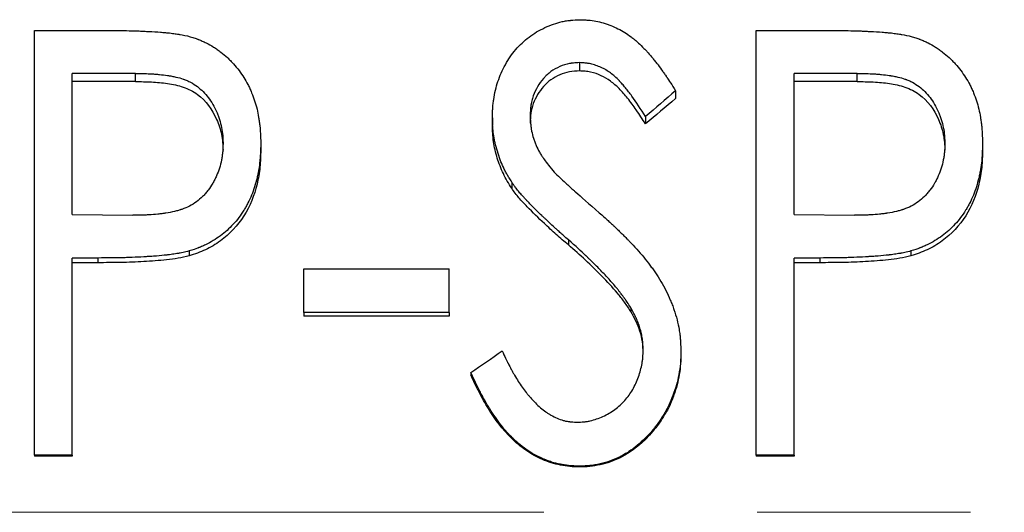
# Model space of a CAD drawing. Header units: millimetres. Extents: x 0 to 420, y 0 to 297.
# Tile 11 of 18: x 149.68 to 161.4, y 148.55 to 154.41. Entities that reach past the tile are written whole.
import ezdxf

# ---------------------------------------------------------------- set-up
doc = ezdxf.new("R2010")
doc.units = ezdxf.units.MM
doc.linetypes.add('CENTERX2', pattern=[20.32, 12.7, -2.54, 2.54, -2.54])

msp = doc.modelspace()

# ---------------------------------------------------------------- linework, layer by layer
at = {"color": 7, "linetype": 'Continuous', "lineweight": 25}
for p, q in [((149.855, 154.283), (150.713, 154.283)), ((149.855, 149.233), (149.855, 154.283)), ((158.444, 154.283), (159.303, 154.283)), ((158.444, 149.233), (158.444, 154.283)), ((156.341, 153.9), (156.341, 153.801)), ((151.056, 153.771), (150.303, 153.771)), ((150.303, 152.096), (150.303, 153.771)), ((151.056, 153.675), (151.056, 153.771)), ((159.645, 153.771), (158.893, 153.771)), ((158.893, 152.096), (158.893, 153.771)), ((159.645, 153.675), (159.645, 153.771)), ((151.056, 153.675), (150.303, 153.675)), ((159.645, 153.675), (158.893, 153.675)), ((157.483, 153.566), (157.483, 153.473)), ((155.303, 153.245), (155.303, 153.158)), ((157.126, 153.258), (157.126, 153.171)), ((152.547, 152.941), (152.547, 152.86)), ((161.137, 152.941), (161.137, 152.86)), ((155.534, 152.479), (155.534, 152.406)), ((150.303, 152.096), (151.025, 152.085)), ((158.893, 152.096), (159.614, 152.085)), ((156.208, 151.792), (156.208, 151.732)), ((151.696, 151.661), (151.696, 151.603)), ((160.285, 151.661), (160.285, 151.603)), ((150.609, 151.577), (150.303, 151.577)), ((150.303, 149.233), (150.303, 151.577)), ((150.609, 151.521), (150.303, 151.521)), ((150.609, 151.577), (150.609, 151.521)), ((159.199, 151.577), (158.893, 151.577)), ((158.893, 149.233), (158.893, 151.577)), ((159.199, 151.521), (158.893, 151.521)), ((159.199, 151.577), (159.199, 151.521)), ((153.06, 151.448), (154.791, 151.448)), ((153.06, 150.928), (153.06, 151.448)), ((154.791, 150.928), (154.791, 151.448)), ((154.791, 150.928), (153.06, 150.928)), ((153.06, 150.928), (153.06, 150.884)), ((154.791, 150.928), (154.791, 150.884)), ((156.951, 150.985), (156.951, 150.94)), ((154.791, 150.884), (153.06, 150.884)), ((157.547, 150.479), (157.547, 150.443)), ((155.047, 150.214), (155.047, 150.184)), ((150.303, 149.233), (149.855, 149.233)), ((149.855, 149.233), (149.855, 149.22)), ((150.303, 149.22), (149.855, 149.22)), ((150.303, 149.233), (150.303, 149.22)), ((158.893, 149.233), (158.444, 149.233)), ((158.444, 149.233), (158.444, 149.22)), ((158.893, 149.22), (158.444, 149.22)), ((158.893, 149.233), (158.893, 149.22)), ((156.336, 149.102), (156.336, 149.092))]:
    msp.add_line(p, q, dxfattribs=at)
at = {"color": 7, "linetype": 'CENTERX2', "lineweight": 18}
msp.add_line((196.554, 148.553), (33.079, 148.553), dxfattribs=at)
at = {"color": 7, "linetype": 'Continuous', "lineweight": 25}
for points, knots in [([(155.303, 153.245), (155.304, 153.269), (155.305, 153.29), (155.306, 153.318), (155.306, 153.326), (155.306, 153.338), (155.307, 153.341), (155.307, 153.346), (155.307, 153.348), (155.307, 153.351), (155.307, 153.352), (155.309, 153.373), (155.31, 153.391), (155.314, 153.428), (155.316, 153.445), (155.331, 153.537), (155.348, 153.609), (155.392, 153.743), (155.422, 153.81), (155.476, 153.909), (155.495, 153.94), (155.537, 154), (155.558, 154.027), (155.63, 154.11), (155.682, 154.16), (155.769, 154.225), (155.799, 154.246), (155.861, 154.283), (155.893, 154.3), (155.997, 154.349), (156.065, 154.373), (156.151, 154.391), (156.169, 154.395), (156.196, 154.399), (156.205, 154.4), (156.219, 154.402), (156.223, 154.402), (156.23, 154.403), (156.233, 154.403), (156.237, 154.404), (156.24, 154.404), (156.266, 154.406), (156.302, 154.409), (156.351, 154.411)], [0, 0, 0, 0, 0.03125, 0.03125, 0.046875, 0.046875, 0.054688, 0.054688, 0.058594, 0.058594, 0.0625, 0.0625, 0.09375, 0.09375, 0.125, 0.125, 0.25, 0.25, 0.375, 0.375, 0.4375, 0.4375, 0.5, 0.5, 0.625, 0.625, 0.6875, 0.6875, 0.75, 0.75, 0.875, 0.875, 0.90625, 0.90625, 0.921875, 0.921875, 0.929688, 0.929688, 0.933594, 0.933594, 0.9375, 0.9375, 1, 1, 1, 1]), ([(156.351, 154.411), (156.372, 154.41), (156.39, 154.409), (156.413, 154.408), (156.42, 154.407), (156.43, 154.407), (156.433, 154.407), (156.437, 154.406), (156.438, 154.406), (156.441, 154.406), (156.442, 154.406), (156.477, 154.403), (156.507, 154.399), (156.565, 154.389), (156.594, 154.381), (156.638, 154.368), (156.653, 154.364), (156.683, 154.353), (156.699, 154.347), (156.771, 154.318), (156.826, 154.29), (156.905, 154.242), (156.93, 154.225), (156.967, 154.197), (156.979, 154.187), (156.997, 154.173), (157.003, 154.168), (157.015, 154.158), (157.021, 154.152), (157.048, 154.129), (157.07, 154.108), (157.102, 154.075), (157.113, 154.064), (157.13, 154.047), (157.135, 154.041), (157.144, 154.032), (157.147, 154.029), (157.152, 154.023), (157.156, 154.019), (157.174, 153.998), (157.192, 153.977), (157.221, 153.942), (157.231, 153.929), (157.247, 153.909), (157.253, 153.902), (157.261, 153.891), (157.264, 153.888), (157.269, 153.88), (157.272, 153.876), (157.295, 153.847), (157.313, 153.822), (157.34, 153.784), (157.349, 153.771), (157.362, 153.753), (157.366, 153.747), (157.372, 153.737), (157.374, 153.734), (157.378, 153.73), (157.379, 153.728), (157.381, 153.725), (157.382, 153.723), (157.404, 153.69), (157.438, 153.638), (157.483, 153.566)], [0, 0, 0, 0, 0.03125, 0.03125, 0.046875, 0.046875, 0.054688, 0.054688, 0.058594, 0.058594, 0.0625, 0.0625, 0.125, 0.125, 0.1875, 0.1875, 0.21875, 0.21875, 0.25, 0.25, 0.375, 0.375, 0.4375, 0.4375, 0.46875, 0.46875, 0.484375, 0.484375, 0.5, 0.5, 0.5625, 0.5625, 0.59375, 0.59375, 0.609375, 0.609375, 0.617188, 0.617188, 0.625, 0.625, 0.6875, 0.6875, 0.71875, 0.71875, 0.734375, 0.734375, 0.742188, 0.742188, 0.75, 0.75, 0.8125, 0.8125, 0.84375, 0.84375, 0.859375, 0.859375, 0.867188, 0.867188, 0.871094, 0.871094, 0.875, 0.875, 1, 1, 1, 1]), ([(150.713, 154.283), (150.808, 154.283), (150.897, 154.282), (151.022, 154.279), (151.062, 154.278), (151.12, 154.276), (151.139, 154.275), (151.167, 154.274), (151.177, 154.273), (151.191, 154.272), (151.195, 154.272), (151.202, 154.272), (151.204, 154.272), (151.209, 154.272), (151.21, 154.272), (151.265, 154.269), (151.311, 154.266), (151.373, 154.261), (151.393, 154.259), (151.421, 154.257), (151.429, 154.256), (151.442, 154.255), (151.446, 154.254), (151.453, 154.254), (151.455, 154.253), (151.459, 154.253), (151.46, 154.253), (151.485, 154.25), (151.506, 154.247), (151.537, 154.243), (151.547, 154.242), (151.562, 154.239), (151.567, 154.239), (151.577, 154.237), (151.582, 154.236), (151.62, 154.23), (151.661, 154.221), (151.709, 154.208)], [0, 0, 0, 0, 0.25, 0.25, 0.375, 0.375, 0.4375, 0.4375, 0.46875, 0.46875, 0.484375, 0.484375, 0.492188, 0.492188, 0.5, 0.5, 0.625, 0.625, 0.6875, 0.6875, 0.71875, 0.71875, 0.734375, 0.734375, 0.742188, 0.742188, 0.75, 0.75, 0.8125, 0.8125, 0.84375, 0.84375, 0.859375, 0.859375, 0.875, 0.875, 1, 1, 1, 1]), ([(151.709, 154.208), (151.73, 154.201), (151.749, 154.195), (151.773, 154.187), (151.781, 154.185), (151.791, 154.181), (151.794, 154.18), (151.799, 154.178), (151.8, 154.178), (151.803, 154.177), (151.804, 154.176), (151.821, 154.17), (151.836, 154.164), (151.859, 154.153), (151.867, 154.15), (151.883, 154.142), (151.892, 154.138), (151.928, 154.12), (151.957, 154.104), (152.001, 154.076), (152.015, 154.067), (152.044, 154.047), (152.058, 154.036), (152.099, 154.005), (152.125, 153.984), (152.162, 153.949), (152.174, 153.937), (152.198, 153.912), (152.209, 153.901), (152.269, 153.833), (152.311, 153.778), (152.362, 153.698), (152.378, 153.669), (152.402, 153.624), (152.41, 153.608), (152.425, 153.576), (152.432, 153.559), (152.452, 153.511), (152.464, 153.479), (152.485, 153.414), (152.495, 153.381), (152.51, 153.316), (152.516, 153.283), (152.525, 153.232), (152.527, 153.215), (152.531, 153.189), (152.532, 153.181), (152.534, 153.168), (152.534, 153.163), (152.535, 153.157), (152.535, 153.155), (152.536, 153.15), (152.536, 153.148), (152.542, 153.095), (152.545, 153.027), (152.547, 152.941)], [0, 0, 0, 0, 0.03125, 0.03125, 0.046875, 0.046875, 0.054688, 0.054688, 0.058594, 0.058594, 0.0625, 0.0625, 0.09375, 0.09375, 0.109375, 0.109375, 0.125, 0.125, 0.1875, 0.1875, 0.21875, 0.21875, 0.25, 0.25, 0.3125, 0.3125, 0.34375, 0.34375, 0.375, 0.375, 0.5, 0.5, 0.5625, 0.5625, 0.59375, 0.59375, 0.625, 0.625, 0.6875, 0.6875, 0.75, 0.75, 0.8125, 0.8125, 0.84375, 0.84375, 0.859375, 0.859375, 0.867188, 0.867188, 0.871094, 0.871094, 0.875, 0.875, 1, 1, 1, 1]), ([(159.303, 154.283), (159.397, 154.283), (159.486, 154.282), (159.611, 154.279), (159.652, 154.278), (159.71, 154.276), (159.729, 154.275), (159.757, 154.274), (159.767, 154.273), (159.78, 154.272), (159.785, 154.272), (159.792, 154.272), (159.794, 154.272), (159.798, 154.272), (159.8, 154.272), (159.854, 154.269), (159.901, 154.266), (159.963, 154.261), (159.983, 154.259), (160.01, 154.257), (160.019, 154.256), (160.032, 154.255), (160.036, 154.254), (160.042, 154.254), (160.044, 154.253), (160.048, 154.253), (160.05, 154.253), (160.074, 154.25), (160.096, 154.247), (160.127, 154.243), (160.137, 154.242), (160.152, 154.239), (160.157, 154.239), (160.167, 154.237), (160.172, 154.236), (160.21, 154.23), (160.25, 154.221), (160.298, 154.208)], [0, 0, 0, 0, 0.25, 0.25, 0.375, 0.375, 0.4375, 0.4375, 0.46875, 0.46875, 0.484375, 0.484375, 0.492188, 0.492188, 0.5, 0.5, 0.625, 0.625, 0.6875, 0.6875, 0.71875, 0.71875, 0.734375, 0.734375, 0.742188, 0.742188, 0.75, 0.75, 0.8125, 0.8125, 0.84375, 0.84375, 0.859375, 0.859375, 0.875, 0.875, 1, 1, 1, 1]), ([(160.298, 154.208), (160.32, 154.201), (160.339, 154.195), (160.363, 154.187), (160.37, 154.185), (160.381, 154.181), (160.384, 154.18), (160.388, 154.178), (160.39, 154.178), (160.393, 154.177), (160.393, 154.176), (160.41, 154.17), (160.426, 154.164), (160.449, 154.153), (160.457, 154.15), (160.473, 154.142), (160.481, 154.138), (160.518, 154.12), (160.547, 154.104), (160.59, 154.076), (160.605, 154.067), (160.633, 154.047), (160.648, 154.036), (160.689, 154.005), (160.714, 153.984), (160.752, 153.949), (160.764, 153.937), (160.788, 153.912), (160.799, 153.901), (160.859, 153.833), (160.9, 153.778), (160.952, 153.698), (160.968, 153.669), (160.992, 153.624), (160.999, 153.608), (161.014, 153.576), (161.022, 153.559), (161.042, 153.511), (161.054, 153.479), (161.075, 153.414), (161.084, 153.381), (161.099, 153.316), (161.106, 153.283), (161.115, 153.232), (161.117, 153.215), (161.121, 153.189), (161.122, 153.181), (161.123, 153.168), (161.124, 153.163), (161.125, 153.157), (161.125, 153.155), (161.125, 153.15), (161.126, 153.148), (161.131, 153.095), (161.135, 153.027), (161.137, 152.941)], [0, 0, 0, 0, 0.03125, 0.03125, 0.046875, 0.046875, 0.054688, 0.054688, 0.058594, 0.058594, 0.0625, 0.0625, 0.09375, 0.09375, 0.109375, 0.109375, 0.125, 0.125, 0.1875, 0.1875, 0.21875, 0.21875, 0.25, 0.25, 0.3125, 0.3125, 0.34375, 0.34375, 0.375, 0.375, 0.5, 0.5, 0.5625, 0.5625, 0.59375, 0.59375, 0.625, 0.625, 0.6875, 0.6875, 0.75, 0.75, 0.8125, 0.8125, 0.84375, 0.84375, 0.859375, 0.859375, 0.867188, 0.867188, 0.871094, 0.871094, 0.875, 0.875, 1, 1, 1, 1]), ([(156.341, 153.9), (156.314, 153.898), (156.291, 153.897), (156.26, 153.894), (156.251, 153.893), (156.239, 153.892), (156.235, 153.891), (156.229, 153.891), (156.227, 153.89), (156.224, 153.89), (156.223, 153.89), (156.183, 153.883), (156.144, 153.87), (156.067, 153.836), (156.031, 153.816), (155.985, 153.782), (155.97, 153.77), (155.948, 153.749), (155.941, 153.742), (155.926, 153.727), (155.919, 153.719), (155.885, 153.681), (155.861, 153.649), (155.821, 153.579), (155.804, 153.544), (155.783, 153.485), (155.777, 153.465), (155.77, 153.436), (155.768, 153.426), (155.765, 153.411), (155.764, 153.406), (155.763, 153.399), (155.762, 153.397), (155.762, 153.392), (155.761, 153.388), (155.757, 153.36), (155.754, 153.32), (155.752, 153.266)], [0, 0, 0, 0, 0.0625, 0.0625, 0.09375, 0.09375, 0.109375, 0.109375, 0.117188, 0.117188, 0.125, 0.125, 0.25, 0.25, 0.375, 0.375, 0.4375, 0.4375, 0.46875, 0.46875, 0.5, 0.5, 0.625, 0.625, 0.75, 0.75, 0.8125, 0.8125, 0.84375, 0.84375, 0.859375, 0.859375, 0.867188, 0.867188, 0.875, 0.875, 1, 1, 1, 1]), ([(157.126, 153.258), (157.07, 153.349), (157.016, 153.43), (156.937, 153.538), (156.912, 153.571), (156.874, 153.617), (156.861, 153.632), (156.842, 153.653), (156.836, 153.66), (156.827, 153.67), (156.824, 153.673), (156.819, 153.678), (156.818, 153.68), (156.815, 153.683), (156.814, 153.684), (156.779, 153.72), (156.745, 153.751), (156.692, 153.79), (156.674, 153.802), (156.646, 153.818), (156.637, 153.824), (156.618, 153.834), (156.609, 153.838), (156.578, 153.852), (156.557, 153.861), (156.515, 153.875), (156.494, 153.881), (156.463, 153.888), (156.452, 153.89), (156.436, 153.892), (156.43, 153.893), (156.422, 153.894), (156.419, 153.894), (156.413, 153.895), (156.409, 153.895), (156.393, 153.897), (156.371, 153.898), (156.341, 153.9)], [0, 0, 0, 0, 0.25, 0.25, 0.375, 0.375, 0.4375, 0.4375, 0.46875, 0.46875, 0.484375, 0.484375, 0.492188, 0.492188, 0.5, 0.5, 0.625, 0.625, 0.6875, 0.6875, 0.71875, 0.71875, 0.75, 0.75, 0.8125, 0.8125, 0.875, 0.875, 0.90625, 0.90625, 0.921875, 0.921875, 0.929688, 0.929688, 0.9375, 0.9375, 1, 1, 1, 1]), ([(151.056, 153.771), (151.134, 153.771), (151.198, 153.77), (151.25, 153.767), (151.255, 153.766), (151.264, 153.766), (151.268, 153.766), (151.28, 153.765), (151.288, 153.764), (151.312, 153.762), (151.328, 153.761), (151.376, 153.756), (151.407, 153.752), (151.441, 153.747), (151.447, 153.747), (151.455, 153.745), (151.46, 153.744), (151.473, 153.742), (151.481, 153.741), (151.506, 153.736), (151.522, 153.733), (151.569, 153.722), (151.598, 153.714), (151.627, 153.704), (151.632, 153.702), (151.64, 153.699), (151.643, 153.698), (151.655, 153.693), (151.662, 153.69), (151.685, 153.681), (151.699, 153.674), (151.741, 153.651), (151.768, 153.634), (151.817, 153.597), (151.839, 153.577), (151.883, 153.533), (151.903, 153.51), (151.96, 153.434), (151.994, 153.377), (152.026, 153.305), (152.028, 153.299), (152.034, 153.284), (152.037, 153.277), (152.045, 153.255), (152.051, 153.24), (152.065, 153.194), (152.073, 153.163), (152.087, 153.098), (152.091, 153.067), (152.094, 153.033), (152.094, 153.032), (152.094, 153.03), (152.094, 153.028), (152.095, 153.024), (152.095, 153.02), (152.095, 153.01), (152.096, 153.003), (152.097, 152.979), (152.098, 152.96), (152.098, 152.939)], [0, 0, 0, 0, 0.125, 0.125, 0.132812, 0.132812, 0.140625, 0.140625, 0.15625, 0.15625, 0.1875, 0.1875, 0.25, 0.25, 0.257812, 0.257812, 0.265625, 0.265625, 0.28125, 0.28125, 0.3125, 0.3125, 0.375, 0.375, 0.382812, 0.382812, 0.390625, 0.390625, 0.40625, 0.40625, 0.4375, 0.4375, 0.5, 0.5, 0.5625, 0.5625, 0.625, 0.625, 0.75, 0.75, 0.765625, 0.765625, 0.78125, 0.78125, 0.8125, 0.8125, 0.875, 0.875, 0.9375, 0.9375, 0.941406, 0.941406, 0.945312, 0.945312, 0.953125, 0.953125, 0.96875, 0.96875, 1, 1, 1, 1]), ([(156.341, 153.801), (156.301, 153.799), (156.22, 153.796), (156.104, 153.759), (155.998, 153.7), (155.88, 153.591), (155.796, 153.452), (155.757, 153.298), (155.754, 153.218), (155.752, 153.179)], [0, 0, 0, 0, 0.125247, 0.250306, 0.375393, 0.500517, 0.749563, 0.874708, 1, 1, 1, 1]), ([(157.126, 153.171), (157.09, 153.227), (157.023, 153.332), (156.918, 153.472), (156.818, 153.589), (156.714, 153.682), (156.599, 153.749), (156.495, 153.785), (156.407, 153.798), (156.363, 153.8), (156.341, 153.801)], [0, 0, 0, 0, 0.189372, 0.355878, 0.500281, 0.628829, 0.750094, 0.874944, 0.937455, 1, 1, 1, 1]), ([(159.645, 153.771), (159.724, 153.771), (159.788, 153.77), (159.84, 153.767), (159.845, 153.766), (159.853, 153.766), (159.857, 153.766), (159.87, 153.765), (159.878, 153.764), (159.902, 153.762), (159.918, 153.761), (159.966, 153.756), (159.997, 153.752), (160.031, 153.747), (160.036, 153.747), (160.045, 153.745), (160.049, 153.744), (160.062, 153.742), (160.071, 153.741), (160.096, 153.736), (160.112, 153.733), (160.159, 153.722), (160.187, 153.714), (160.217, 153.704), (160.222, 153.702), (160.229, 153.699), (160.233, 153.698), (160.245, 153.693), (160.252, 153.69), (160.275, 153.681), (160.289, 153.674), (160.331, 153.651), (160.358, 153.634), (160.407, 153.597), (160.429, 153.577), (160.472, 153.533), (160.493, 153.51), (160.55, 153.434), (160.583, 153.377), (160.615, 153.305), (160.618, 153.299), (160.624, 153.284), (160.627, 153.277), (160.635, 153.255), (160.64, 153.24), (160.655, 153.194), (160.663, 153.163), (160.676, 153.098), (160.681, 153.067), (160.684, 153.033), (160.684, 153.032), (160.684, 153.03), (160.684, 153.028), (160.684, 153.024), (160.684, 153.02), (160.685, 153.01), (160.685, 153.003), (160.687, 152.979), (160.687, 152.96), (160.688, 152.939)], [0, 0, 0, 0, 0.125, 0.125, 0.132812, 0.132812, 0.140625, 0.140625, 0.15625, 0.15625, 0.1875, 0.1875, 0.25, 0.25, 0.257812, 0.257812, 0.265625, 0.265625, 0.28125, 0.28125, 0.3125, 0.3125, 0.375, 0.375, 0.382812, 0.382812, 0.390625, 0.390625, 0.40625, 0.40625, 0.4375, 0.4375, 0.5, 0.5, 0.5625, 0.5625, 0.625, 0.625, 0.75, 0.75, 0.765625, 0.765625, 0.78125, 0.78125, 0.8125, 0.8125, 0.875, 0.875, 0.9375, 0.9375, 0.941406, 0.941406, 0.945312, 0.945312, 0.953125, 0.953125, 0.96875, 0.96875, 1, 1, 1, 1]), ([(151.056, 153.675), (151.119, 153.674), (151.247, 153.673), (151.438, 153.655), (151.627, 153.618), (151.856, 153.501), (152.009, 153.286), (152.077, 153.077), (152.095, 152.952), (152.097, 152.889), (152.098, 152.858)], [0, 0, 0, 0, 0.125448, 0.250869, 0.376146, 0.501052, 0.749353, 0.87458, 0.937274, 1, 1, 1, 1]), ([(159.645, 153.675), (159.709, 153.674), (159.837, 153.673), (160.028, 153.655), (160.216, 153.618), (160.445, 153.501), (160.599, 153.286), (160.667, 153.077), (160.685, 152.952), (160.687, 152.889), (160.688, 152.858)], [0, 0, 0, 0, 0.125448, 0.250869, 0.376146, 0.501052, 0.749353, 0.87458, 0.937274, 1, 1, 1, 1]), ([(155.752, 153.266), (155.753, 153.246), (155.754, 153.228), (155.756, 153.206), (155.756, 153.199), (155.757, 153.19), (155.757, 153.187), (155.758, 153.183), (155.758, 153.181), (155.758, 153.179), (155.758, 153.178), (155.76, 153.16), (155.762, 153.144), (155.765, 153.122), (155.766, 153.114), (155.768, 153.1), (155.769, 153.094), (155.776, 153.058), (155.784, 153.029), (155.797, 152.986), (155.802, 152.972), (155.813, 152.944), (155.819, 152.928), (155.836, 152.889), (155.849, 152.863), (155.871, 152.824), (155.879, 152.811), (155.891, 152.791), (155.896, 152.785), (155.902, 152.775), (155.904, 152.772), (155.908, 152.767), (155.909, 152.765), (155.911, 152.762), (155.912, 152.76), (155.936, 152.725), (155.973, 152.678), (156.024, 152.616)], [0, 0, 0, 0, 0.0625, 0.0625, 0.09375, 0.09375, 0.109375, 0.109375, 0.117188, 0.117188, 0.125, 0.125, 0.1875, 0.1875, 0.21875, 0.21875, 0.25, 0.25, 0.375, 0.375, 0.4375, 0.4375, 0.5, 0.5, 0.625, 0.625, 0.6875, 0.6875, 0.71875, 0.71875, 0.734375, 0.734375, 0.742188, 0.742188, 0.75, 0.75, 1, 1, 1, 1]), ([(155.534, 152.479), (155.522, 152.498), (155.512, 152.515), (155.498, 152.537), (155.494, 152.543), (155.489, 152.553), (155.487, 152.555), (155.485, 152.56), (155.484, 152.561), (155.483, 152.564), (155.482, 152.564), (155.473, 152.581), (155.465, 152.596), (155.453, 152.618), (155.449, 152.626), (155.442, 152.641), (155.438, 152.649), (155.408, 152.712), (155.384, 152.775), (155.352, 152.881), (155.342, 152.915), (155.331, 152.964), (155.328, 152.98), (155.322, 153.012), (155.32, 153.027), (155.315, 153.059), (155.313, 153.076), (155.311, 153.101), (155.31, 153.109), (155.309, 153.122), (155.309, 153.126), (155.308, 153.133), (155.308, 153.135), (155.308, 153.139), (155.307, 153.142), (155.306, 153.166), (155.305, 153.2), (155.303, 153.245)], [0, 0, 0, 0, 0.0625, 0.0625, 0.09375, 0.09375, 0.109375, 0.109375, 0.117188, 0.117188, 0.125, 0.125, 0.1875, 0.1875, 0.21875, 0.21875, 0.25, 0.25, 0.5, 0.5, 0.625, 0.625, 0.6875, 0.6875, 0.75, 0.75, 0.8125, 0.8125, 0.84375, 0.84375, 0.859375, 0.859375, 0.867188, 0.867188, 0.875, 0.875, 1, 1, 1, 1]), ([(155.534, 152.406), (155.516, 152.435), (155.48, 152.491), (155.417, 152.609), (155.358, 152.765), (155.319, 152.926), (155.306, 153.059), (155.304, 153.125), (155.303, 153.158)], [0, 0, 0, 0, 0.12507, 0.250117, 0.500028, 0.749882, 0.874929, 1, 1, 1, 1]), ([(152.098, 152.939), (152.097, 152.895), (152.095, 152.862), (152.094, 152.839), (152.093, 152.836), (152.093, 152.832), (152.093, 152.83), (152.092, 152.824), (152.092, 152.82), (152.09, 152.808), (152.089, 152.799), (152.086, 152.775), (152.083, 152.759), (152.073, 152.71), (152.065, 152.677), (152.045, 152.614), (152.034, 152.584), (152.014, 152.539), (152.007, 152.524), (151.992, 152.494), (151.984, 152.48), (151.959, 152.437), (151.941, 152.41), (151.911, 152.371), (151.9, 152.357), (151.878, 152.332), (151.867, 152.32), (151.832, 152.286), (151.807, 152.265), (151.729, 152.208), (151.671, 152.177), (151.603, 152.154), (151.601, 152.153), (151.594, 152.151), (151.591, 152.15), (151.581, 152.146), (151.574, 152.144), (151.552, 152.138), (151.537, 152.134), (151.489, 152.123), (151.454, 152.116), (151.412, 152.11), (151.409, 152.109), (151.401, 152.108), (151.398, 152.107), (151.386, 152.106), (151.378, 152.105), (151.355, 152.102), (151.338, 152.1), (151.287, 152.095), (151.251, 152.092), (151.202, 152.089), (151.186, 152.088), (151.163, 152.087), (151.156, 152.087), (151.143, 152.086), (151.137, 152.086), (151.102, 152.085), (151.067, 152.085), (151.025, 152.085)], [0, 0, 0, 0, 0.0625, 0.0625, 0.066406, 0.066406, 0.070312, 0.070312, 0.078125, 0.078125, 0.09375, 0.09375, 0.125, 0.125, 0.1875, 0.1875, 0.25, 0.25, 0.28125, 0.28125, 0.3125, 0.3125, 0.375, 0.375, 0.40625, 0.40625, 0.4375, 0.4375, 0.5, 0.5, 0.625, 0.625, 0.632812, 0.632812, 0.640625, 0.640625, 0.65625, 0.65625, 0.6875, 0.6875, 0.75, 0.75, 0.757812, 0.757812, 0.765625, 0.765625, 0.78125, 0.78125, 0.8125, 0.8125, 0.875, 0.875, 0.90625, 0.90625, 0.921875, 0.921875, 0.9375, 0.9375, 1, 1, 1, 1]), ([(152.547, 152.941), (152.546, 152.896), (152.545, 152.857), (152.542, 152.805), (152.541, 152.789), (152.54, 152.767), (152.539, 152.76), (152.538, 152.749), (152.538, 152.746), (152.537, 152.741), (152.537, 152.74), (152.537, 152.737), (152.537, 152.736), (152.533, 152.699), (152.529, 152.665), (152.52, 152.614), (152.517, 152.597), (152.51, 152.562), (152.507, 152.546), (152.485, 152.457), (152.464, 152.389), (152.425, 152.293), (152.41, 152.262), (152.387, 152.217), (152.379, 152.202), (152.367, 152.18), (152.363, 152.173), (152.354, 152.159), (152.35, 152.152), (152.307, 152.084), (152.265, 152.028), (152.172, 151.927), (152.121, 151.881), (152.012, 151.8), (151.952, 151.764), (151.873, 151.726), (151.857, 151.719), (151.834, 151.709), (151.826, 151.706), (151.814, 151.701), (151.81, 151.699), (151.804, 151.697), (151.802, 151.696), (151.798, 151.695), (151.795, 151.694), (151.772, 151.685), (151.739, 151.674), (151.696, 151.661)], [0, 0, 0, 0, 0.0625, 0.0625, 0.09375, 0.09375, 0.109375, 0.109375, 0.117188, 0.117188, 0.121094, 0.121094, 0.125, 0.125, 0.1875, 0.1875, 0.21875, 0.21875, 0.25, 0.25, 0.375, 0.375, 0.4375, 0.4375, 0.46875, 0.46875, 0.484375, 0.484375, 0.5, 0.5, 0.625, 0.625, 0.75, 0.75, 0.875, 0.875, 0.90625, 0.90625, 0.921875, 0.921875, 0.929688, 0.929688, 0.933594, 0.933594, 0.9375, 0.9375, 1, 1, 1, 1]), ([(160.688, 152.939), (160.687, 152.895), (160.685, 152.862), (160.683, 152.839), (160.683, 152.836), (160.683, 152.832), (160.682, 152.83), (160.682, 152.824), (160.681, 152.82), (160.68, 152.808), (160.679, 152.799), (160.676, 152.775), (160.673, 152.759), (160.663, 152.71), (160.655, 152.677), (160.635, 152.614), (160.623, 152.584), (160.604, 152.539), (160.596, 152.524), (160.581, 152.494), (160.573, 152.48), (160.549, 152.437), (160.53, 152.41), (160.501, 152.371), (160.49, 152.357), (160.468, 152.332), (160.457, 152.32), (160.422, 152.286), (160.397, 152.265), (160.319, 152.208), (160.26, 152.177), (160.193, 152.154), (160.191, 152.153), (160.184, 152.151), (160.181, 152.15), (160.17, 152.146), (160.163, 152.144), (160.142, 152.138), (160.127, 152.134), (160.079, 152.123), (160.044, 152.116), (160.001, 152.11), (159.999, 152.109), (159.991, 152.108), (159.987, 152.107), (159.976, 152.106), (159.968, 152.105), (159.944, 152.102), (159.928, 152.1), (159.877, 152.095), (159.841, 152.092), (159.792, 152.089), (159.776, 152.088), (159.753, 152.087), (159.745, 152.087), (159.733, 152.086), (159.727, 152.086), (159.692, 152.085), (159.657, 152.085), (159.614, 152.085)], [0, 0, 0, 0, 0.0625, 0.0625, 0.066406, 0.066406, 0.070312, 0.070312, 0.078125, 0.078125, 0.09375, 0.09375, 0.125, 0.125, 0.1875, 0.1875, 0.25, 0.25, 0.28125, 0.28125, 0.3125, 0.3125, 0.375, 0.375, 0.40625, 0.40625, 0.4375, 0.4375, 0.5, 0.5, 0.625, 0.625, 0.632812, 0.632812, 0.640625, 0.640625, 0.65625, 0.65625, 0.6875, 0.6875, 0.75, 0.75, 0.757812, 0.757812, 0.765625, 0.765625, 0.78125, 0.78125, 0.8125, 0.8125, 0.875, 0.875, 0.90625, 0.90625, 0.921875, 0.921875, 0.9375, 0.9375, 1, 1, 1, 1]), ([(161.137, 152.941), (161.136, 152.896), (161.134, 152.857), (161.132, 152.805), (161.131, 152.789), (161.129, 152.767), (161.129, 152.76), (161.128, 152.749), (161.128, 152.746), (161.127, 152.741), (161.127, 152.74), (161.127, 152.737), (161.127, 152.736), (161.123, 152.699), (161.119, 152.665), (161.11, 152.614), (161.107, 152.597), (161.1, 152.562), (161.096, 152.546), (161.075, 152.457), (161.054, 152.389), (161.014, 152.293), (161, 152.262), (160.977, 152.217), (160.969, 152.202), (160.957, 152.18), (160.953, 152.173), (160.944, 152.159), (160.94, 152.152), (160.897, 152.084), (160.855, 152.028), (160.762, 151.927), (160.71, 151.881), (160.602, 151.8), (160.541, 151.764), (160.463, 151.726), (160.447, 151.719), (160.423, 151.709), (160.415, 151.706), (160.403, 151.701), (160.399, 151.699), (160.393, 151.697), (160.391, 151.696), (160.387, 151.695), (160.385, 151.694), (160.362, 151.685), (160.329, 151.674), (160.285, 151.661)], [0, 0, 0, 0, 0.0625, 0.0625, 0.09375, 0.09375, 0.109375, 0.109375, 0.117188, 0.117188, 0.121094, 0.121094, 0.125, 0.125, 0.1875, 0.1875, 0.21875, 0.21875, 0.25, 0.25, 0.375, 0.375, 0.4375, 0.4375, 0.46875, 0.46875, 0.484375, 0.484375, 0.5, 0.5, 0.625, 0.625, 0.75, 0.75, 0.875, 0.875, 0.90625, 0.90625, 0.921875, 0.921875, 0.929688, 0.929688, 0.933594, 0.933594, 0.9375, 0.9375, 1, 1, 1, 1]), ([(152.547, 152.86), (152.545, 152.792), (152.542, 152.656), (152.496, 152.387), (152.368, 152.066), (152.129, 151.809), (151.921, 151.687), (151.794, 151.634), (151.728, 151.613), (151.696, 151.603)], [0, 0, 0, 0, 0.1253334, 0.2506066, 0.5001895, 0.7494724, 0.8746606, 0.9373223, 1, 1, 1, 1]), ([(161.137, 152.86), (161.135, 152.792), (161.131, 152.656), (161.086, 152.387), (160.958, 152.066), (160.719, 151.809), (160.511, 151.687), (160.384, 151.634), (160.318, 151.613), (160.285, 151.603)], [0, 0, 0, 0, 0.1253334, 0.2506066, 0.5001895, 0.7494724, 0.8746606, 0.9373223, 1, 1, 1, 1]), ([(156.024, 152.616), (156.046, 152.592), (156.066, 152.571), (156.111, 152.528), (156.134, 152.507), (156.169, 152.476), (156.18, 152.465), (156.197, 152.449), (156.203, 152.444), (156.212, 152.436), (156.214, 152.433), (156.219, 152.429), (156.22, 152.428), (156.222, 152.426), (156.223, 152.425), (156.224, 152.424), (156.225, 152.423), (156.23, 152.418), (156.238, 152.411), (156.256, 152.396), (156.263, 152.39), (156.274, 152.38), (156.278, 152.376), (156.284, 152.37), (156.286, 152.369), (156.29, 152.366), (156.291, 152.365), (156.293, 152.363), (156.295, 152.361), (156.356, 152.307), (156.45, 152.225), (156.576, 152.114)], [0, 0, 0, 0, 0.125, 0.125, 0.25, 0.25, 0.3125, 0.3125, 0.34375, 0.34375, 0.359375, 0.359375, 0.367188, 0.367188, 0.371094, 0.371094, 0.375, 0.375, 0.4375, 0.4375, 0.46875, 0.46875, 0.484375, 0.484375, 0.492188, 0.492188, 0.496094, 0.496094, 0.5, 0.5, 1, 1, 1, 1]), ([(156.208, 151.792), (156.168, 151.827), (156.134, 151.857), (156.093, 151.894), (156.08, 151.905), (156.067, 151.917), (156.065, 151.919), (156.058, 151.925), (156.055, 151.928), (156.045, 151.937), (156.038, 151.944), (156.004, 151.975), (155.974, 152.003), (155.934, 152.041), (155.926, 152.049), (155.908, 152.066), (155.899, 152.074), (155.873, 152.099), (155.857, 152.115), (155.81, 152.16), (155.782, 152.188), (155.746, 152.226), (155.734, 152.238), (155.721, 152.252), (155.719, 152.254), (155.711, 152.263), (155.707, 152.267), (155.695, 152.28), (155.687, 152.288), (155.666, 152.312), (155.653, 152.327), (155.635, 152.347), (155.629, 152.353), (155.618, 152.366), (155.61, 152.375), (155.597, 152.392), (155.591, 152.399), (155.582, 152.41), (155.579, 152.414), (155.574, 152.421), (155.572, 152.424), (155.561, 152.439), (155.549, 152.457), (155.534, 152.479)], [0, 0, 0, 0, 0.125, 0.125, 0.1875, 0.1875, 0.203125, 0.203125, 0.21875, 0.21875, 0.25, 0.25, 0.375, 0.375, 0.40625, 0.40625, 0.4375, 0.4375, 0.5, 0.5, 0.625, 0.625, 0.6875, 0.6875, 0.703125, 0.703125, 0.71875, 0.71875, 0.75, 0.75, 0.8125, 0.8125, 0.84375, 0.84375, 0.875, 0.875, 0.90625, 0.90625, 0.921875, 0.921875, 0.9375, 0.9375, 1, 1, 1, 1]), ([(156.208, 151.732), (156.159, 151.774), (156.063, 151.857), (155.898, 152.008), (155.749, 152.152), (155.635, 152.274), (155.574, 152.347), (155.547, 152.387), (155.534, 152.406)], [0, 0, 0, 0, 0.200166, 0.400252, 0.700364, 0.850532, 0.924866, 1, 1, 1, 1]), ([(156.576, 152.114), (156.616, 152.08), (156.65, 152.049), (156.695, 152.008), (156.709, 151.995), (156.729, 151.977), (156.735, 151.971), (156.744, 151.963), (156.746, 151.96), (156.751, 151.957), (156.752, 151.955), (156.755, 151.953), (156.755, 151.952), (156.788, 151.921), (156.818, 151.892), (156.862, 151.849), (156.876, 151.835), (156.897, 151.813), (156.904, 151.806), (156.914, 151.796), (156.918, 151.792), (156.925, 151.785), (156.927, 151.782), (156.994, 151.713), (157.052, 151.649), (157.13, 151.555), (157.154, 151.524), (157.189, 151.478), (157.201, 151.462), (157.217, 151.44), (157.223, 151.432), (157.234, 151.417), (157.238, 151.41), (157.289, 151.336), (157.331, 151.265), (157.388, 151.153), (157.405, 151.115), (157.429, 151.058), (157.437, 151.039), (157.448, 151.011), (157.451, 151.002), (157.458, 150.983), (157.461, 150.974), (157.492, 150.881), (157.513, 150.802), (157.529, 150.706), (157.532, 150.686), (157.536, 150.655), (157.537, 150.645), (157.538, 150.629), (157.539, 150.624), (157.54, 150.616), (157.54, 150.613), (157.54, 150.608), (157.541, 150.604), (157.543, 150.575), (157.545, 150.534), (157.547, 150.479)], [0, 0, 0, 0, 0.0625, 0.0625, 0.09375, 0.09375, 0.109375, 0.109375, 0.117188, 0.117188, 0.121094, 0.121094, 0.125, 0.125, 0.1875, 0.1875, 0.21875, 0.21875, 0.234375, 0.234375, 0.242188, 0.242188, 0.25, 0.25, 0.375, 0.375, 0.4375, 0.4375, 0.46875, 0.46875, 0.484375, 0.484375, 0.5, 0.5, 0.625, 0.625, 0.6875, 0.6875, 0.71875, 0.71875, 0.734375, 0.734375, 0.75, 0.75, 0.875, 0.875, 0.90625, 0.90625, 0.921875, 0.921875, 0.929688, 0.929688, 0.933594, 0.933594, 0.9375, 0.9375, 1, 1, 1, 1]), ([(156.951, 150.985), (156.935, 151.01), (156.921, 151.032), (156.902, 151.061), (156.896, 151.069), (156.888, 151.082), (156.885, 151.085), (156.881, 151.091), (156.88, 151.093), (156.877, 151.096), (156.876, 151.098), (156.863, 151.117), (156.849, 151.135), (156.828, 151.162), (156.821, 151.171), (156.81, 151.185), (156.806, 151.19), (156.799, 151.199), (156.794, 151.205), (156.763, 151.243), (156.734, 151.277), (156.673, 151.346), (156.641, 151.379), (156.573, 151.45), (156.54, 151.484), (156.491, 151.532), (156.475, 151.548), (156.451, 151.571), (156.443, 151.579), (156.432, 151.59), (156.428, 151.594), (156.422, 151.599), (156.42, 151.601), (156.416, 151.605), (156.414, 151.607), (156.364, 151.654), (156.296, 151.715), (156.208, 151.792)], [0, 0, 0, 0, 0.0625, 0.0625, 0.09375, 0.09375, 0.109375, 0.109375, 0.117188, 0.117188, 0.125, 0.125, 0.1875, 0.1875, 0.21875, 0.21875, 0.234375, 0.234375, 0.25, 0.25, 0.375, 0.375, 0.5, 0.5, 0.625, 0.625, 0.6875, 0.6875, 0.71875, 0.71875, 0.734375, 0.734375, 0.742188, 0.742188, 0.75, 0.75, 1, 1, 1, 1]), ([(151.696, 151.661), (151.669, 151.654), (151.644, 151.648), (151.611, 151.641), (151.6, 151.638), (151.585, 151.635), (151.581, 151.634), (151.571, 151.633), (151.567, 151.632), (151.542, 151.628), (151.52, 151.624), (151.487, 151.62), (151.475, 151.618), (151.457, 151.616), (151.451, 151.615), (151.442, 151.614), (151.439, 151.614), (151.433, 151.613), (151.429, 151.612), (151.391, 151.608), (151.351, 151.604), (151.283, 151.599), (151.259, 151.597), (151.221, 151.595), (151.208, 151.594), (151.189, 151.593), (151.182, 151.592), (151.168, 151.592), (151.161, 151.591), (151.108, 151.588), (151.062, 151.586), (150.994, 151.583), (150.971, 151.582), (150.938, 151.581), (150.927, 151.581), (150.91, 151.581), (150.904, 151.58), (150.896, 151.58), (150.893, 151.58), (150.887, 151.58), (150.884, 151.58), (150.818, 151.578), (150.727, 151.578), (150.609, 151.577)], [0, 0, 0, 0, 0.0625, 0.0625, 0.09375, 0.09375, 0.109375, 0.109375, 0.125, 0.125, 0.1875, 0.1875, 0.21875, 0.21875, 0.234375, 0.234375, 0.242188, 0.242188, 0.25, 0.25, 0.375, 0.375, 0.4375, 0.4375, 0.46875, 0.46875, 0.484375, 0.484375, 0.5, 0.5, 0.625, 0.625, 0.6875, 0.6875, 0.71875, 0.71875, 0.734375, 0.734375, 0.742188, 0.742188, 0.75, 0.75, 1, 1, 1, 1]), ([(156.951, 150.94), (156.926, 150.978), (156.877, 151.054), (156.763, 151.196), (156.609, 151.363), (156.414, 151.554), (156.277, 151.673), (156.208, 151.732)], [0, 0, 0, 0, 0.125, 0.249996, 0.499963, 0.749978, 1, 1, 1, 1]), ([(160.285, 151.661), (160.259, 151.654), (160.234, 151.648), (160.201, 151.641), (160.19, 151.638), (160.175, 151.635), (160.17, 151.634), (160.161, 151.633), (160.157, 151.632), (160.132, 151.628), (160.11, 151.624), (160.076, 151.62), (160.065, 151.618), (160.047, 151.616), (160.041, 151.615), (160.032, 151.614), (160.029, 151.614), (160.023, 151.613), (160.019, 151.612), (159.981, 151.608), (159.94, 151.604), (159.872, 151.599), (159.848, 151.597), (159.811, 151.595), (159.798, 151.594), (159.778, 151.593), (159.772, 151.592), (159.758, 151.592), (159.75, 151.591), (159.698, 151.588), (159.652, 151.586), (159.584, 151.583), (159.561, 151.582), (159.527, 151.581), (159.516, 151.581), (159.5, 151.581), (159.494, 151.58), (159.486, 151.58), (159.483, 151.58), (159.477, 151.58), (159.474, 151.58), (159.408, 151.578), (159.317, 151.578), (159.199, 151.577)], [0, 0, 0, 0, 0.0625, 0.0625, 0.09375, 0.09375, 0.109375, 0.109375, 0.125, 0.125, 0.1875, 0.1875, 0.21875, 0.21875, 0.234375, 0.234375, 0.242188, 0.242188, 0.25, 0.25, 0.375, 0.375, 0.4375, 0.4375, 0.46875, 0.46875, 0.484375, 0.484375, 0.5, 0.5, 0.625, 0.625, 0.6875, 0.6875, 0.71875, 0.71875, 0.734375, 0.734375, 0.742188, 0.742188, 0.75, 0.75, 1, 1, 1, 1]), ([(151.696, 151.603), (151.651, 151.593), (151.563, 151.572), (151.382, 151.549), (151.155, 151.533), (150.882, 151.522), (150.7, 151.522), (150.609, 151.521)], [0, 0, 0, 0, 0.124974, 0.249971, 0.499966, 0.749979, 1, 1, 1, 1]), ([(160.285, 151.603), (160.241, 151.593), (160.152, 151.572), (159.972, 151.549), (159.745, 151.533), (159.472, 151.522), (159.29, 151.522), (159.199, 151.521)], [0, 0, 0, 0, 0.124974, 0.249971, 0.499966, 0.749979, 1, 1, 1, 1]), ([(157.098, 150.486), (157.097, 150.515), (157.096, 150.541), (157.093, 150.574), (157.092, 150.584), (157.091, 150.598), (157.091, 150.602), (157.09, 150.608), (157.09, 150.61), (157.089, 150.614), (157.089, 150.615), (157.086, 150.638), (157.082, 150.658), (157.074, 150.69), (157.072, 150.701), (157.066, 150.723), (157.062, 150.735), (157.052, 150.767), (157.045, 150.788), (157.033, 150.819), (157.029, 150.829), (157.023, 150.844), (157.021, 150.849), (157.018, 150.856), (157.016, 150.859), (157.014, 150.864), (157.013, 150.867), (157, 150.895), (156.979, 150.934), (156.951, 150.985)], [0, 0, 0, 0, 0.125, 0.125, 0.1875, 0.1875, 0.21875, 0.21875, 0.234375, 0.234375, 0.25, 0.25, 0.375, 0.375, 0.4375, 0.4375, 0.5, 0.5, 0.625, 0.625, 0.6875, 0.6875, 0.71875, 0.71875, 0.734375, 0.734375, 0.75, 0.75, 1, 1, 1, 1]), ([(157.098, 150.45), (157.096, 150.494), (157.093, 150.58), (157.062, 150.706), (157.015, 150.827), (156.972, 150.902), (156.951, 150.94)], [0, 0, 0, 0, 0.250041, 0.499937, 0.749895, 1, 1, 1, 1]), ([(155.419, 150.472), (155.434, 150.439), (155.448, 150.411), (155.466, 150.374), (155.471, 150.363), (155.479, 150.348), (155.481, 150.343), (155.484, 150.336), (155.485, 150.334), (155.487, 150.331), (155.488, 150.33), (155.489, 150.328), (155.489, 150.327), (155.503, 150.3), (155.516, 150.275), (155.535, 150.239), (155.542, 150.228), (155.551, 150.211), (155.554, 150.205), (155.561, 150.194), (155.564, 150.189), (155.597, 150.133), (155.627, 150.086), (155.674, 150.02), (155.69, 149.999), (155.714, 149.968), (155.722, 149.958), (155.734, 149.943), (155.739, 149.938), (155.745, 149.931), (155.747, 149.928), (155.751, 149.923), (155.753, 149.921), (155.795, 149.873), (155.835, 149.832), (155.896, 149.78), (155.917, 149.764), (155.948, 149.742), (155.958, 149.735), (155.974, 149.725), (155.979, 149.722), (155.987, 149.717), (155.989, 149.715), (155.994, 149.712), (155.997, 149.711), (156.049, 149.68), (156.098, 149.659), (156.159, 149.642), (156.172, 149.639), (156.192, 149.636), (156.198, 149.634), (156.209, 149.633), (156.212, 149.632), (156.217, 149.632), (156.219, 149.631), (156.222, 149.631), (156.225, 149.631), (156.244, 149.629), (156.27, 149.626), (156.306, 149.624)], [0, 0, 0, 0, 0.0625, 0.0625, 0.09375, 0.09375, 0.109375, 0.109375, 0.117188, 0.117188, 0.121094, 0.121094, 0.125, 0.125, 0.1875, 0.1875, 0.21875, 0.21875, 0.234375, 0.234375, 0.25, 0.25, 0.375, 0.375, 0.4375, 0.4375, 0.46875, 0.46875, 0.484375, 0.484375, 0.492188, 0.492188, 0.5, 0.5, 0.625, 0.625, 0.6875, 0.6875, 0.71875, 0.71875, 0.734375, 0.734375, 0.742188, 0.742188, 0.75, 0.75, 0.875, 0.875, 0.90625, 0.90625, 0.921875, 0.921875, 0.929688, 0.929688, 0.933594, 0.933594, 0.9375, 0.9375, 1, 1, 1, 1]), ([(156.306, 149.624), (156.342, 149.625), (156.37, 149.627), (156.392, 149.629), (156.395, 149.629), (156.399, 149.63), (156.403, 149.63), (156.413, 149.631), (156.419, 149.632), (156.439, 149.635), (156.452, 149.638), (156.519, 149.653), (156.571, 149.67), (156.668, 149.715), (156.717, 149.744), (156.804, 149.808), (156.844, 149.844), (156.915, 149.923), (156.946, 149.966), (156.987, 150.036), (156.999, 150.061), (157.022, 150.111), (157.033, 150.138), (157.061, 150.217), (157.075, 150.269), (157.087, 150.336), (157.089, 150.35), (157.092, 150.37), (157.092, 150.377), (157.093, 150.387), (157.094, 150.391), (157.094, 150.396), (157.094, 150.397), (157.095, 150.401), (157.095, 150.403), (157.096, 150.422), (157.097, 150.45), (157.098, 150.486)], [0, 0, 0, 0, 0.0625, 0.0625, 0.070312, 0.070312, 0.078125, 0.078125, 0.09375, 0.09375, 0.125, 0.125, 0.25, 0.25, 0.375, 0.375, 0.5, 0.5, 0.625, 0.625, 0.6875, 0.6875, 0.75, 0.75, 0.875, 0.875, 0.90625, 0.90625, 0.921875, 0.921875, 0.929688, 0.929688, 0.933594, 0.933594, 0.9375, 0.9375, 1, 1, 1, 1]), ([(157.547, 150.479), (157.546, 150.451), (157.546, 150.426), (157.545, 150.394), (157.544, 150.384), (157.544, 150.371), (157.544, 150.366), (157.543, 150.36), (157.543, 150.358), (157.543, 150.355), (157.543, 150.353), (157.54, 150.312), (157.535, 150.27), (157.52, 150.178), (157.511, 150.137), (157.492, 150.06), (157.48, 150.02), (157.449, 149.932), (157.433, 149.892), (157.4, 149.819), (157.382, 149.784), (157.349, 149.726), (157.337, 149.707), (157.314, 149.671), (157.303, 149.653), (157.278, 149.618), (157.266, 149.601), (157.247, 149.576), (157.24, 149.567), (157.227, 149.551), (157.221, 149.543), (157.154, 149.463), (157.092, 149.401), (156.995, 149.321), (156.961, 149.297), (156.91, 149.263), (156.893, 149.253), (156.859, 149.233), (156.842, 149.224), (156.749, 149.177), (156.67, 149.149), (156.565, 149.124), (156.544, 149.12), (156.513, 149.115), (156.503, 149.113), (156.487, 149.111), (156.482, 149.11), (156.475, 149.11), (156.472, 149.109), (156.467, 149.109), (156.464, 149.108), (156.434, 149.105), (156.392, 149.103), (156.336, 149.102)], [0, 0, 0, 0, 0.03125, 0.03125, 0.046875, 0.046875, 0.054688, 0.054688, 0.058594, 0.058594, 0.0625, 0.0625, 0.125, 0.125, 0.1875, 0.1875, 0.25, 0.25, 0.3125, 0.3125, 0.375, 0.375, 0.40625, 0.40625, 0.4375, 0.4375, 0.46875, 0.46875, 0.484375, 0.484375, 0.5, 0.5, 0.625, 0.625, 0.6875, 0.6875, 0.71875, 0.71875, 0.75, 0.75, 0.875, 0.875, 0.90625, 0.90625, 0.921875, 0.921875, 0.929688, 0.929688, 0.933594, 0.933594, 0.9375, 0.9375, 1, 1, 1, 1]), ([(157.547, 150.443), (157.546, 150.401), (157.545, 150.318), (157.529, 150.193), (157.504, 150.069), (157.464, 149.943), (157.413, 149.815), (157.33, 149.669), (157.162, 149.436), (156.907, 149.221), (156.628, 149.123), (156.462, 149.095), (156.378, 149.093), (156.336, 149.092)], [0, 0, 0, 0, 0.062639, 0.125263, 0.187893, 0.250516, 0.322201, 0.393371, 0.500935, 0.749742, 0.874762, 0.937367, 1, 1, 1, 1]), ([(156.336, 149.102), (156.311, 149.103), (156.29, 149.103), (156.262, 149.105), (156.253, 149.105), (156.241, 149.106), (156.238, 149.106), (156.23, 149.107), (156.228, 149.107), (156.207, 149.109), (156.189, 149.112), (156.161, 149.116), (156.152, 149.117), (156.138, 149.12), (156.133, 149.121), (156.123, 149.123), (156.117, 149.124), (156.078, 149.131), (156.043, 149.14), (155.99, 149.157), (155.972, 149.164), (155.945, 149.174), (155.936, 149.177), (155.922, 149.183), (155.917, 149.185), (155.908, 149.189), (155.903, 149.191), (155.867, 149.206), (155.834, 149.223), (155.765, 149.262), (155.733, 149.283), (155.672, 149.325), (155.643, 149.348), (155.6, 149.384), (155.585, 149.397), (155.565, 149.416), (155.558, 149.423), (155.544, 149.436), (155.536, 149.443), (155.482, 149.498), (155.435, 149.553), (155.367, 149.643), (155.344, 149.674), (155.311, 149.724), (155.3, 149.74), (155.283, 149.766), (155.278, 149.775), (155.269, 149.788), (155.267, 149.792), (155.261, 149.801), (155.258, 149.807), (155.239, 149.839), (155.221, 149.87), (155.193, 149.92), (155.184, 149.937), (155.17, 149.963), (155.165, 149.972), (155.158, 149.986), (155.155, 149.99), (155.152, 149.997), (155.15, 150), (155.148, 150.004), (155.146, 150.008), (155.12, 150.058), (155.087, 150.127), (155.047, 150.214)], [0, 0, 0, 0, 0.03125, 0.03125, 0.046875, 0.046875, 0.054688, 0.054688, 0.0625, 0.0625, 0.09375, 0.09375, 0.109375, 0.109375, 0.117188, 0.117188, 0.125, 0.125, 0.1875, 0.1875, 0.21875, 0.21875, 0.234375, 0.234375, 0.242188, 0.242188, 0.25, 0.25, 0.3125, 0.3125, 0.375, 0.375, 0.4375, 0.4375, 0.46875, 0.46875, 0.484375, 0.484375, 0.5, 0.5, 0.625, 0.625, 0.6875, 0.6875, 0.71875, 0.71875, 0.734375, 0.734375, 0.742188, 0.742188, 0.75, 0.75, 0.8125, 0.8125, 0.84375, 0.84375, 0.859375, 0.859375, 0.867188, 0.867188, 0.871094, 0.871094, 0.875, 0.875, 1, 1, 1, 1]), ([(156.336, 149.092), (156.299, 149.093), (156.224, 149.095), (156.076, 149.118), (155.932, 149.162), (155.798, 149.229), (155.67, 149.308), (155.469, 149.477), (155.29, 149.721), (155.143, 149.981), (155.079, 150.116), (155.047, 150.184)], [0, 0, 0, 0, 0.062551, 0.1251, 0.249996, 0.311925, 0.375471, 0.500051, 0.749762, 0.874876, 1, 1, 1, 1])]:
    msp.add_open_spline(points, degree=3, knots=knots, dxfattribs=at)
for points in [[(157.483, 153.566), (157.364, 153.463), (157.245, 153.361), (157.126, 153.258)], [(157.483, 153.473), (157.364, 153.372), (157.245, 153.272), (157.126, 153.171)], [(155.047, 150.214), (155.171, 150.3), (155.295, 150.386), (155.419, 150.472)]]:
    msp.add_open_spline(points, degree=3, dxfattribs=at)

doc.saveas('drawing.dxf')
